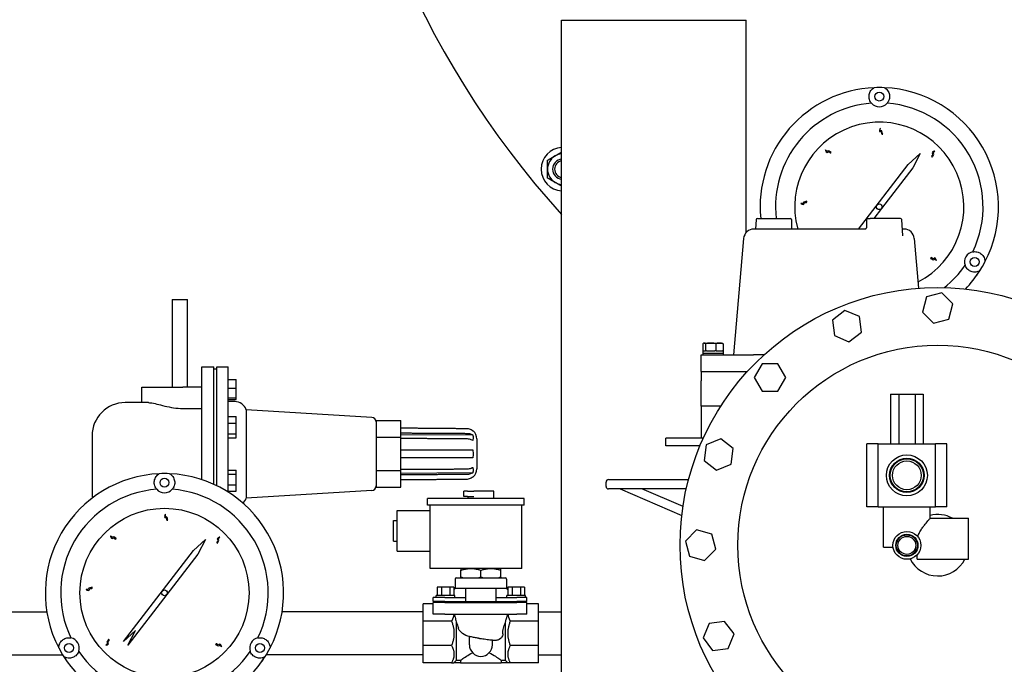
# Model space of a CAD drawing. Header units: inches. Extents: x 24 to 1128, y -69 to 748.
# Tile 85 of 256: x 152 to 176, y 210 to 225. Entities that reach past the tile are written whole.
import ezdxf

# ---------------------------------------------------------------- set-up
doc = ezdxf.new("R2010")
doc.units = ezdxf.units.IN
doc.header["$LTSCALE"] = 32
doc.header["$MEASUREMENT"] = 0
doc.layers.add('Dimension (ANSI)', color=7, linetype='Continuous', lineweight=25)
doc.layers.add('Visible (ANSI)', color=7, linetype='Continuous', lineweight=30)
doc.styles.add('Note Text (ANSI)', font='tahoma.ttf')
doc.dimstyles.new('SB Fraction-16 (ANSI)', dxfattribs={"dimscale": 32, "dimtxt": 0.125, "dimasz": 0.098425, "dimexe": 0.125, "dimexo": 0.0625, "dimgap": 0.031496, "dimtad": 0, "dimtih": 1, "dimtoh": 1, "dimdec": 4, "dimrnd": 1e-08, "dimzin": 0, "dimdsep": 46, "dimlunit": 5, "dimtxsty": 'Note Text (ANSI)', "dimcen": 0.09, "dimdle": 0.393701, "dimclrd": 256, "dimclre": 256, "dimclrt": 256, "dimadec": 0, "dimazin": 3, "dimtfac": 0.96, "dimtofl": 0, "dimtmove": 0, "dimatfit": 3, "dimfxl": 1, "dimfrac": 2, "dimtolj": 1, "dimtzin": 12, "dimlwd": -1, "dimlwe": -1, "dimarcsym": 0})

# ---------------------------------------------------------------- blocks, each defined once
blk = doc.blocks.new('*D15')
at = {"layer": 'Defpoints', "color": 0, "transparency": 16777216}
for p in [(159.29, 460.484), (67.957, 170.772), (125.165, 170.772)]:
    blk.add_point(p, dxfattribs=at)
at = {"layer": 'Dimension (ANSI)', "transparency": 16777216}
for p, q in [((157.29, 460.484), (63.957, 460.484)), ((67.957, 457.334), (67.957, 323.161)), ((67.957, 173.922), (67.957, 316.095)), ((123.165, 170.772), (63.957, 170.772))]:
    blk.add_line(p, q, dxfattribs=at)
for points in [[(67.432, 457.334), (68.482, 457.334), (67.957, 460.484)], [(67.432, 173.922), (68.482, 173.922), (67.957, 170.772)]]:
    blk.add_solid(points, dxfattribs=at)
at = {"layer": 'Dimension (ANSI)', "transparency": 16777216, "insert": (55.77, 322.153), "char_height": 4, "attachment_point": 1, "style": 'Note Text (ANSI)'}
blk.add_mtext('\\A1;289 11/16', dxfattribs=at)

msp = doc.modelspace()

# ---------------------------------------------------------------- linework, layer by layer
at = {"layer": 'Visible (ANSI)'}
for p, q in [((165.16507, 225.35817), (169.66507, 225.35817)), ((165.16507, 203.42117), (165.16507, 225.35817)), ((169.66507, 220.181), (169.66507, 225.35817)), ((173.61763, 221.83879), (173.91287, 222.10867)), ((173.91287, 222.10867), (173.72774, 221.75409)), ((172.40786, 220.26617), (173.61763, 221.83879)), ((173.72774, 221.75409), (172.96789, 220.76634)), ((172.96789, 220.76634), (172.78205, 220.52477)), ((169.91108, 220.49705), (169.89341, 220.26617)), ((169.94099, 220.52477), (170.04815, 220.52477)), ((170.04815, 220.52477), (170.74354, 220.52477)), ((170.77354, 220.49477), (170.77354, 220.29483)), ((172.59719, 220.49477), (172.59719, 220.29483)), ((172.62719, 220.52477), (172.6866, 220.52477)), ((173.42975, 220.52477), (172.6866, 220.52477)), ((173.48985, 220.10254), (173.45966, 220.49705)), ((172.57399, 220.26617), (169.85304, 220.26617)), ((173.5177, 220.26617), (173.47733, 220.26617)), ((169.60399, 220.03796), (169.35537, 217.19617)), ((173.48986, 220.10248), (173.48985, 220.10254)), ((173.76675, 220.03796), (173.87307, 218.82263)), ((175.28925, 219.13562), (175.28975, 219.13627)), ((155.66537, 218.54617), (155.66537, 216.40867)), ((155.66537, 218.54617), (156.04037, 218.54617)), ((156.04037, 216.40867), (156.04037, 218.54617)), ((174.06429, 218.61105), (173.96507, 218.24075)), ((174.43459, 218.71027), (174.06429, 218.61105)), ((174.70567, 218.4392), (174.43459, 218.71027)), ((174.60645, 218.0689), (174.70567, 218.4392)), ((172.07292, 218.27998), (171.76878, 218.0466)), ((172.4271, 218.13327), (172.07292, 218.27998)), ((172.47714, 217.75319), (172.4271, 218.13327)), ((173.96507, 218.24075), (174.23615, 217.96968)), ((174.23615, 217.96968), (174.60645, 218.0689)), ((171.76878, 218.0466), (171.81882, 217.66652)), ((171.81882, 217.66652), (172.173, 217.51982)), ((172.173, 217.51982), (172.47714, 217.75319)), ((168.61268, 217.47117), (168.61268, 217.29817)), ((168.63794, 217.48617), (168.63022, 217.48275)), ((168.63794, 217.48617), (168.6454, 217.48617)), ((168.6454, 217.48617), (168.80026, 217.48617)), ((168.67813, 217.47117), (168.67813, 217.29817)), ((168.80026, 217.48617), (169.0118, 217.48617)), ((168.92239, 217.47117), (168.92239, 217.29817)), ((169.0118, 217.48617), (169.07594, 217.48617)), ((169.07594, 217.48617), (169.08367, 217.48275)), ((169.10121, 217.47117), (169.10121, 217.29817)), ((168.56526, 217.19617), (169.84426, 217.19617)), ((168.56526, 216.79617), (168.56526, 217.19617)), ((168.60694, 217.23617), (169.10694, 217.23617)), ((168.60694, 217.23617), (168.60694, 217.19617)), ((168.61244, 217.29817), (168.67354, 217.29817)), ((168.61244, 217.29817), (168.61244, 217.23617)), ((168.67813, 217.29817), (168.67354, 217.29817)), ((168.69525, 217.29817), (168.67813, 217.29817)), ((168.69525, 217.29817), (168.90527, 217.29817)), ((168.92239, 217.29817), (168.90527, 217.29817)), ((168.93492, 217.29817), (168.92239, 217.29817)), ((168.93492, 217.29817), (169.08867, 217.29817)), ((169.10121, 217.29817), (169.08867, 217.29817)), ((169.10121, 217.29817), (169.10144, 217.29817)), ((169.10144, 217.29817), (169.10144, 217.23617)), ((169.10694, 217.23617), (169.10694, 217.19617)), ((170.09927, 217.19617), (169.84426, 217.19617)), ((156.39199, 214.15541), (156.39199, 216.90867)), ((156.39199, 216.90867), (156.67949, 216.90867)), ((156.67949, 214.04287), (156.67949, 216.90867)), ((156.75137, 214.00904), (156.75137, 216.90667)), ((156.75337, 216.90867), (157.02987, 216.90867)), ((157.02987, 213.85382), (157.02987, 216.90867)), ((170.05569, 216.97867), (169.86401, 216.64667)), ((170.43905, 216.97867), (170.05569, 216.97867)), ((170.63073, 216.64667), (170.43905, 216.97867)), ((156.67949, 216.85554), (156.75137, 216.85554)), ((168.56526, 216.79617), (169.69915, 216.79617)), ((168.56526, 216.79617), (168.56526, 216.56593)), ((169.86401, 216.64667), (170.05569, 216.31467)), ((170.43905, 216.31467), (170.63073, 216.64667)), ((154.92949, 216.40867), (155.92949, 216.40867)), ((154.92949, 216.03367), (154.92949, 216.40867)), ((156.39199, 216.40867), (155.92949, 216.40867)), ((157.02987, 216.5943), (157.22987, 216.5943)), ((157.02987, 216.38818), (157.22987, 216.38818)), ((157.22987, 216.38818), (157.22987, 216.5943)), ((157.22987, 216.14815), (157.22987, 216.38818)), ((168.56526, 215.94617), (168.56526, 216.56593)), ((157.02987, 216.14815), (157.22987, 216.14815)), ((157.22987, 216.11423), (157.22987, 216.14815)), ((170.05569, 216.31467), (170.43905, 216.31467)), ((173.18815, 216.23867), (173.38676, 216.23867)), ((173.18815, 216.23867), (173.18815, 215.02867)), ((173.38676, 216.23867), (173.38676, 215.02867)), ((173.38676, 216.23867), (173.78398, 216.23867)), ((173.78398, 216.23867), (173.78398, 215.02867)), ((173.78398, 216.23867), (173.98259, 216.23867)), ((173.98259, 216.23867), (173.98259, 215.02867)), ((155.08783, 216.03367), (154.52137, 216.03367)), ((157.02987, 216.11423), (157.22987, 216.11423)), ((157.19163, 216.05867), (157.02987, 216.05867)), ((168.56526, 215.94617), (168.56526, 215.16617)), ((169.04615, 215.94617), (168.56526, 215.94617)), ((155.92949, 215.89038), (156.39199, 215.89038)), ((157.02987, 215.69182), (157.22987, 215.69182)), ((157.22987, 215.53366), (157.22987, 215.69182)), ((157.47345, 215.86151), (157.47345, 213.70583)), ((160.53612, 215.67402), (157.47345, 215.86151)), ((157.02987, 215.53366), (157.22987, 215.53366)), ((157.22987, 215.27607), (157.22987, 215.53366)), ((160.63987, 215.59658), (161.23987, 215.59658)), ((160.63987, 215.59658), (160.63987, 215.56134)), ((160.63987, 215.56134), (160.63987, 215.22537)), ((161.23987, 215.19012), (161.23987, 215.59658)), ((153.71137, 215.22367), (153.71137, 213.84367)), ((157.02987, 215.27607), (157.22987, 215.27607)), ((157.22987, 215.17665), (157.22987, 215.27607)), ((160.63987, 215.22537), (160.63987, 215.19012)), ((160.63987, 215.19012), (161.23987, 215.19012)), ((160.63987, 215.19012), (160.63987, 215.11964)), ((161.23987, 215.25885), (162.99646, 215.24801)), ((161.23987, 214.37721), (161.23987, 215.19012)), ((162.99646, 215.34434), (163.00678, 215.34425)), ((157.02987, 215.17665), (157.22987, 215.17665)), ((160.63987, 215.11964), (160.63987, 214.4477)), ((163.09787, 215.14844), (163.09787, 214.4189)), ((167.70789, 214.97867), (167.70789, 215.16617)), ((168.62118, 215.16617), (167.70789, 215.16617)), ((168.53929, 214.97867), (167.70789, 214.97867)), ((168.69, 215.00445), (168.63996, 214.62437)), ((169.04418, 215.15116), (168.69, 215.00445)), ((169.34832, 214.91778), (169.04418, 215.15116)), ((172.88537, 215.02867), (172.61037, 215.02867)), ((172.61037, 213.49367), (172.61037, 215.02867)), ((172.88537, 215.02867), (174.28537, 215.02867)), ((172.88537, 213.49367), (172.88537, 215.02867)), ((174.56037, 215.02867), (174.28537, 215.02867)), ((174.28537, 213.49367), (174.28537, 215.02867)), ((174.56037, 213.49367), (174.56037, 215.02867)), ((162.8441, 214.87967), (162.99646, 214.87967)), ((169.29828, 214.5377), (169.34832, 214.91778)), ((162.99646, 214.68767), (162.8441, 214.68767)), ((168.63996, 214.62437), (168.9441, 214.391)), ((168.9441, 214.391), (169.29828, 214.5377)), ((157.02987, 214.39069), (157.22987, 214.39069)), ((157.02987, 214.29127), (157.22987, 214.29127)), ((157.22987, 214.29127), (157.22987, 214.39069)), ((157.22987, 214.03368), (157.22987, 214.29127)), ((160.63987, 214.4477), (160.63987, 214.37721)), ((160.63987, 214.37721), (161.23987, 214.37721)), ((160.63987, 214.37721), (160.63987, 214.34197)), ((160.63987, 214.34197), (160.63987, 214.006)), ((161.23987, 213.97076), (161.23987, 214.37721)), ((162.99646, 214.31933), (161.23987, 214.30849)), ((162.99646, 214.223), (163.00678, 214.22309)), ((157.02987, 214.03368), (157.22987, 214.03368)), ((157.22987, 213.87552), (157.22987, 214.03368)), ((160.63987, 214.006), (160.63987, 213.97076)), ((166.24787, 213.9895), (166.24787, 214.09867)), ((166.30787, 214.15867), (168.26158, 214.15867)), ((157.02987, 213.87552), (157.22987, 213.87552)), ((160.53612, 213.89332), (157.47345, 213.70583)), ((160.63987, 213.97076), (161.23987, 213.97076)), ((162.86896, 213.87867), (162.78337, 213.87867)), ((162.78337, 213.74267), (162.78337, 213.87867)), ((162.86896, 213.74267), (162.78337, 213.74267)), ((162.86896, 213.87867), (163.02391, 213.87867)), ((162.86896, 213.74267), (163.02391, 213.74267)), ((162.88337, 213.69767), (162.88337, 213.74267)), ((163.50737, 213.87867), (163.02391, 213.87867)), ((163.50737, 213.69767), (163.50737, 213.87867)), ((168.20579, 213.9295), (166.30787, 213.9295)), ((166.59162, 213.9295), (168.0963, 213.28321)), ((168.1253, 213.49992), (167.12516, 213.9295)), ((161.89303, 213.53067), (161.89303, 213.69767)), ((164.24803, 213.69767), (161.89303, 213.69767)), ((164.24803, 213.53067), (161.89303, 213.53067)), ((161.96037, 211.99167), (161.96037, 213.53067)), ((164.19037, 211.99167), (164.19037, 213.53067)), ((164.24803, 213.53067), (164.24803, 213.69767)), ((161.15537, 212.41367), (161.15537, 213.40367)), ((161.15537, 213.40367), (161.96037, 213.40367)), ((172.88537, 213.49367), (172.61037, 213.49367)), ((172.88537, 213.49367), (174.28537, 213.49367)), ((173.01787, 212.51367), (173.01787, 213.49367)), ((174.15287, 213.21367), (174.15287, 213.49367)), ((174.56037, 213.49367), (174.28537, 213.49367)), ((155.559, 213.17696), (155.53055, 213.17696)), ((161.06037, 212.65867), (161.06037, 213.15867)), ((161.06037, 213.15867), (161.15537, 213.15867)), ((174.15287, 213.21367), (175.08537, 213.21367)), ((175.08537, 212.21367), (175.08537, 213.21367)), ((168.45484, 212.92897), (168.18377, 212.65789)), ((168.82514, 212.82975), (168.45484, 212.92897)), ((168.92436, 212.45945), (168.82514, 212.82975)), ((156.18263, 212.42679), (156.47787, 212.69667)), ((156.47787, 212.69667), (156.29274, 212.34209)), ((161.06037, 212.65867), (161.15537, 212.65867)), ((168.18377, 212.65789), (168.28299, 212.28759)), ((154.47538, 210.20749), (156.18263, 212.42679)), ((156.29274, 212.34209), (155.53289, 211.35434)), ((161.15537, 212.41367), (161.96037, 212.41367)), ((168.65329, 212.18837), (168.92436, 212.45945)), ((173.01787, 212.51367), (173.24773, 212.51367)), ((173.83537, 212.21367), (173.83537, 212.32324)), ((168.28299, 212.28759), (168.65329, 212.18837)), ((173.83537, 212.21367), (175.08537, 212.21367)), ((164.19037, 211.99167), (161.96037, 211.99167)), ((162.71037, 211.99167), (162.70823, 211.99043)), ((162.70823, 211.99043), (162.70823, 211.94692)), ((162.70823, 211.78243), (162.70823, 211.94692)), ((163.19537, 211.78243), (163.19537, 211.94692)), ((163.68037, 211.99167), (163.68251, 211.99043)), ((163.68251, 211.94692), (163.68251, 211.99043)), ((163.68251, 211.78243), (163.68251, 211.94692)), ((162.57037, 211.73367), (162.57037, 211.50367)), ((162.60037, 211.76367), (163.79037, 211.76367)), ((162.70823, 211.76367), (162.70823, 211.78243)), ((163.68251, 211.78243), (163.68251, 211.76367)), ((163.82037, 211.73367), (163.82037, 211.50367)), ((155.53289, 211.35434), (154.58549, 210.12279)), ((162.23272, 211.53367), (162.13169, 211.53367)), ((162.13169, 211.53367), (162.13169, 211.33367)), ((162.4348, 211.53367), (162.23272, 211.53367)), ((162.23272, 211.53367), (162.23272, 211.33367)), ((162.53583, 211.53367), (162.4348, 211.53367)), ((162.4348, 211.53367), (162.4348, 211.33367)), ((162.53583, 211.53367), (162.53583, 211.33367)), ((162.57037, 211.50367), (162.53583, 211.46913)), ((162.82037, 211.50367), (162.57037, 211.50367)), ((162.82037, 211.50367), (162.82037, 211.18367)), ((163.57037, 211.50367), (162.82037, 211.50367)), ((163.82037, 211.50367), (163.57037, 211.50367)), ((163.57037, 211.18367), (163.57037, 211.50367)), ((163.82037, 211.50367), (163.85491, 211.46913)), ((163.95594, 211.53367), (163.85491, 211.53367)), ((163.85491, 211.53367), (163.85491, 211.33367)), ((164.15802, 211.53367), (163.95594, 211.53367)), ((163.95594, 211.53367), (163.95594, 211.33367)), ((164.25905, 211.53367), (164.15802, 211.53367)), ((164.15802, 211.53367), (164.15802, 211.33367)), ((164.25905, 211.53367), (164.25905, 211.33367)), ((161.79037, 210.7069), (161.79037, 211.12867)), ((162.03537, 211.12867), (161.79037, 211.12867)), ((162.31537, 211.28367), (162.03537, 211.28367)), ((162.03537, 211.18367), (162.03537, 211.28367)), ((162.31537, 211.18367), (162.03537, 211.18367)), ((162.31537, 211.15867), (162.03537, 211.15867)), ((162.03537, 210.87867), (162.03537, 211.15867)), ((162.06037, 211.15867), (162.06037, 211.18367)), ((162.55876, 211.33367), (162.10876, 211.33367)), ((162.10876, 211.28367), (162.10876, 211.33367)), ((162.31537, 211.28367), (162.82037, 211.28367)), ((162.31537, 211.18367), (162.82037, 211.18367)), ((162.31537, 211.15867), (164.07537, 211.15867)), ((162.55876, 211.28367), (162.55876, 211.33367)), ((162.82037, 211.18367), (163.57037, 211.18367)), ((163.57037, 211.28367), (164.07537, 211.28367)), ((163.57037, 211.18367), (164.07537, 211.18367)), ((164.28198, 211.33367), (163.83198, 211.33367)), ((163.83198, 211.28367), (163.83198, 211.33367)), ((164.31537, 211.28367), (164.07537, 211.28367)), ((164.31537, 211.18367), (164.07537, 211.18367)), ((164.31537, 211.15867), (164.07537, 211.15867)), ((164.28198, 211.28367), (164.28198, 211.33367)), ((164.29037, 211.15867), (164.29037, 211.18367)), ((164.31537, 211.18367), (164.31537, 211.28367)), ((164.31537, 210.87867), (164.31537, 211.15867)), ((164.60037, 211.12867), (164.31537, 211.12867)), ((164.60037, 210.7069), (164.60037, 211.12867)), ((149.71033, 210.93367), (152.60874, 210.93367)), ((161.79037, 210.93367), (158.347, 210.93367)), ((162.31537, 210.87867), (162.03537, 210.87867)), ((162.31537, 210.87867), (164.07537, 210.87867)), ((164.31537, 210.87867), (164.07537, 210.87867)), ((164.60037, 210.93367), (165.16507, 210.93367)), ((161.79037, 210.11044), (161.79037, 210.7069)), ((162.48037, 210.7069), (161.79037, 210.7069)), ((162.60037, 209.75208), (162.60037, 210.66561)), ((163.79037, 210.66103), (163.79037, 209.75208)), ((164.60037, 210.7069), (163.91037, 210.7069)), ((164.60037, 210.11044), (164.60037, 210.7069)), ((168.76076, 210.6504), (168.61406, 210.29622)), ((169.14085, 210.70044), (168.76076, 210.6504)), ((169.37422, 210.3963), (169.14085, 210.70044)), ((154.77062, 210.47736), (154.47538, 210.20749)), ((154.58549, 210.12279), (154.77062, 210.47736)), ((169.22752, 210.04212), (169.37422, 210.3963)), ((162.91537, 210.12867), (162.91537, 210.33342)), ((163.16257, 210.28445), (163.18237, 210.28096)), ((163.47537, 210.12867), (163.47537, 210.24277)), ((168.61406, 210.29622), (168.84743, 209.99208)), ((162.48037, 210.11044), (161.79037, 210.11044)), ((161.79037, 209.68867), (161.79037, 210.11044)), ((164.60037, 210.11044), (163.91037, 210.11044)), ((164.60037, 209.68867), (164.60037, 210.11044)), ((168.84743, 209.99208), (169.22752, 210.04212)), ((150.91137, 209.88367), (152.99651, 209.88367)), ((157.85425, 209.72362), (157.85475, 209.72427)), ((161.79037, 209.88367), (157.95923, 209.88367)), ((162.48037, 209.68867), (161.79037, 209.68867)), ((162.48037, 209.68867), (162.5372, 209.68867)), ((162.69898, 209.68867), (162.5372, 209.68867)), ((162.60037, 209.75208), (162.69898, 209.75208)), ((162.69898, 209.75208), (162.69898, 209.68867)), ((162.69898, 209.68867), (163.69176, 209.68867)), ((163.69176, 209.75208), (163.79037, 209.75208)), ((163.69176, 209.75208), (163.69176, 209.68867)), ((163.85354, 209.68867), (163.69176, 209.68867)), ((163.91037, 209.68867), (163.85354, 209.68867)), ((164.60037, 209.68867), (163.91037, 209.68867)), ((164.60037, 209.88367), (165.16507, 209.88367))]:
    msp.add_line(p, q, dxfattribs=at)
for centre, radius in [((172.91287, 223.49617), 0.109), ((172.91287, 220.80867), 0.06942), ((175.24031, 219.46492), 0.109), ((174.33537, 212.55867), 6.281), ((174.33537, 212.55867), 4.874), ((173.58537, 214.26117), 0.5), ((173.58537, 214.26117), 0.41999), ((173.58537, 214.26117), 0.404), ((173.58537, 214.26117), 0.3515), ((155.47787, 214.08417), 0.109), ((155.47787, 211.39667), 2.0625), ((173.58537, 212.55367), 0.34), ((173.58537, 212.55367), 0.27001), ((173.58537, 212.55367), 0.25819), ((173.58537, 212.55367), 0.219), ((155.47787, 211.39667), 0.06942), ((153.15043, 210.05292), 0.109), ((157.80531, 210.05292), 0.109)]:
    msp.add_circle(centre, radius, dxfattribs=at)
for centre, radius, start, end in [((181.66537, 235.54617), 22.25, 64.010766, 222.13328), ((172.91287, 220.80867), 2.90625, 92.481484, 185.606017), ((172.91287, 220.80867), 2.90625, 87.518516, 92.481484), ((172.91287, 220.80867), 2.90625, 332.481484, 87.518516), ((172.91287, 220.80867), 2.53125, 94.288097, 186.439824), ((172.91287, 223.49617), 0.25, 220.794128, 319.205872), ((172.91287, 220.80867), 2.53125, 334.288097, 85.711903), ((172.91287, 220.80867), 2.0625, 297.324809, 195.249946), ((165.19541, 221.72624), 0.53125, 93.27395, 266.72605), ((165.19541, 221.72624), 0.375, 120, 180), ((165.19541, 221.72624), 0.25014, 96.966736, 263.033264), ((165.19541, 221.72624), 0.25, 96.97054, 263.02946), ((165.19541, 221.72624), 0.20281, 98.603502, 261.396498), ((165.19541, 221.72624), 0.375, 94.640644, 120), ((165.19541, 221.72624), 0.375, 180, 240), ((165.19541, 221.72624), 0.375, 240, 265.359356), ((169.94099, 220.49477), 0.03, 90, 175.623809), ((170.74354, 220.49477), 0.03, 0, 90), ((172.62719, 220.49477), 0.03, 90, 180), ((173.42975, 220.49477), 0.03, 4.376191, 90), ((169.85304, 220.01617), 0.25, 90, 175), ((173.5177, 220.01617), 0.25, 5, 90), ((175.24031, 219.46492), 0.25, 100.794128, 199.205872), ((172.91287, 220.80867), 2.53125, 308.85484, 325.711903), ((172.91287, 220.80867), 2.90625, 327.518516, 332.481484), ((172.91287, 220.80867), 2.90625, 316.352071, 327.518516), ((156.75337, 216.90667), 0.002, 90, 180), ((154.52137, 215.22367), 0.81, 90, 180), ((157.19163, 215.75867), 0.3, 20.048426, 90), ((160.52937, 215.56373), 0.1105, 0, 86.496791), ((162.84187, 215.14844), 0.256, 0, 49.895424), ((155.47787, 211.39667), 2.90625, 92.481484, 207.518516), ((155.47787, 211.39667), 2.90625, 87.518516, 92.481484), ((155.47787, 211.39667), 2.90625, 332.481484, 87.518516), ((162.84187, 214.4189), 0.256, 310.104576, 0), ((160.52937, 214.00361), 0.1105, 273.503209, 0), ((166.30787, 214.09867), 0.06, 90, 180), ((166.30787, 213.9895), 0.06, 180, 270), ((155.47787, 211.39667), 2.53125, 94.288097, 205.711903), ((154.52137, 213.84367), 0.81, 180, 189.314515), ((155.47787, 214.08417), 0.25, 220.794128, 319.205872), ((155.47787, 211.39667), 2.53125, 334.288097, 85.711903), ((157.19163, 213.80867), 0.3, 311.635948, 339.951574), ((174.33537, 212.55867), 0.75, 60.848336, 104.08336), ((174.33537, 212.55867), 0.75, 206.583477, 332.612892), ((162.60037, 211.73367), 0.03, 90, 180), ((163.79037, 211.73367), 0.03, 0, 90), ((153.15043, 210.05292), 0.25, 340.794128, 79.205872), ((157.80531, 210.05292), 0.25, 100.794128, 199.205872), ((155.47787, 211.39667), 2.90625, 207.518516, 212.481484), ((155.47787, 211.39667), 2.53125, 214.288097, 325.711903), ((155.47787, 211.39667), 2.90625, 327.518516, 332.481484), ((163.19537, 210.12867), 0.28, 180, 0), ((155.47787, 211.39667), 2.90625, 212.481484, 258.093583), ((155.47787, 211.39667), 2.90625, 281.906417, 327.518516)]:
    msp.add_arc(centre, radius, start, end, dxfattribs=at)
for centre, major_axis, ratio, start_param, end_param in [((173.54137, 220.44546), (1.25914, 2.18166), 0.8655768, 4.60901454, 4.69224749), ((163.14196, 210.28808), (0.14455, -0.02549), 0.00002178, 1.58404346, 1.74542466), ((163.14196, 210.28808), (0.14455, -0.02549), 0.00002178, 1.42777964, 1.48269435), ((156.10637, 211.03346), (1.25914, 2.18166), 0.8655768, 4.60901454, 4.69224749), ((-19.54343, 391.14313), (-181.3913, -182.14406), 0.99999859, 1.57044812, 1.57079633), ((345.93417, 391.14313), (181.3913, -182.14406), 0.99999859, 4.71238898, 4.71273719)]:
    msp.add_ellipse(centre, major_axis=major_axis, ratio=ratio, start_param=start_param, end_param=end_param, dxfattribs=at)
for points, knots in [([(172.7236, 223.33283), (172.71361, 223.34437), (172.7053, 223.35615), (172.67724, 223.40316), (172.66709, 223.43934), (172.66124, 223.50198), (172.66343, 223.53443), (172.68303, 223.60036), (172.7001, 223.63384), (172.73853, 223.67602), (172.75189, 223.68866), (172.77501, 223.70483), (172.78075, 223.70854), (172.78704, 223.71219)], [1.08845993, 1.08845993, 1.08845993, 1.08845993, 1.64749949, 1.64749949, 3.29499898, 3.29499898, 4.72115011, 4.72115011, 6.14730124, 6.14730124, 6.68180599, 6.68180599, 6.84263001, 6.84263001, 6.84263001, 6.84263001]), ([(173.0387, 223.71219), (173.04499, 223.70854), (173.05073, 223.70483), (173.07385, 223.68866), (173.08721, 223.67602), (173.12564, 223.63384), (173.14271, 223.60036), (173.16231, 223.53443), (173.1645, 223.50198), (173.15865, 223.43934), (173.14849, 223.40316), (173.12044, 223.35615), (173.11212, 223.34437), (173.10213, 223.33283)], [8.07902497, 8.07902497, 8.07902497, 8.07902497, 8.23984899, 8.23984899, 8.77435374, 8.77435374, 10.20050487, 10.20050487, 11.626656, 11.626656, 13.27415549, 13.27415549, 13.83319505, 13.83319505, 13.83319505, 13.83319505]), ([(172.99713, 222.57781), (172.98475, 222.57762), (172.95183, 222.57713), (172.98502, 222.6494), (172.88632, 222.62726), (172.95887, 222.7735), (172.9209, 222.65808), (172.98935, 222.66681), (172.98235, 222.60148), (172.98893, 222.59933), (172.99713, 222.57781)], [0, 0, 0, 0, 0.076424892, 0.203274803, 0.317820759, 0.516929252, 0.653159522, 0.744058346, 0.88598076, 0.925268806, 0.925268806, 0.925268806, 0.925268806]), ([(171.74067, 222.13641), (171.73192, 222.12765), (171.70865, 222.10436), (171.6821, 222.17932), (171.62673, 222.09468), (171.57687, 222.25012), (171.63006, 222.14088), (171.67307, 222.19483), (171.71357, 222.1431), (171.71979, 222.14613), (171.74067, 222.13641)], [0, 0, 0, 0, 0.076424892, 0.203274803, 0.317820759, 0.516929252, 0.653159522, 0.744058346, 0.88598076, 0.925268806, 0.925268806, 0.925268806, 0.925268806]), ([(174.20595, 222.01899), (174.19695, 222.02748), (174.17299, 222.05006), (174.24715, 222.07878), (174.16093, 222.13167), (174.31486, 222.18603), (174.20721, 222.12968), (174.26239, 222.08826), (174.21185, 222.04627), (174.21506, 222.04014), (174.20595, 222.01899)], [0, 0, 0, 0, 0.076424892, 0.203274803, 0.317820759, 0.516929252, 0.653159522, 0.744058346, 0.88598076, 0.925268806, 0.925268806, 0.925268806, 0.925268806]), ([(171.14693, 220.94435), (171.14676, 220.93197), (171.1463, 220.89905), (171.07502, 220.93433), (171.09428, 220.83503), (170.95021, 220.9118), (171.06447, 220.87049), (171.05774, 220.93916), (171.12283, 220.93027), (171.12518, 220.93678), (171.14693, 220.94435)], [0, 0, 0, 0, 0.076424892, 0.203274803, 0.317820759, 0.516929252, 0.653159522, 0.744058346, 0.88598076, 0.925268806, 0.925268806, 0.925268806, 0.925268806]), ([(170.77354, 220.29484), (170.77354, 220.29161), (170.77409, 220.28834), (170.77618, 220.28222), (170.77775, 220.27929), (170.78169, 220.27422), (170.7841, 220.27199), (170.78787, 220.26949), (170.78912, 220.2688), (170.79135, 220.26775), (170.79235, 220.26736), (170.79394, 220.26683), (170.79457, 220.26665), (170.79578, 220.26635), (170.79634, 220.26624), (170.79675, 220.26617)], [0, 0, 0, 0, 0.024930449, 0.024930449, 0.049981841, 0.049981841, 0.074915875, 0.074915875, 0.086492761, 0.086492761, 0.095982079, 0.095982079, 0.10281225, 0.10281225, 0.11091607, 0.11091607, 0.11091607, 0.11091607]), ([(172.57306, 220.26604), (172.57306, 220.26604), (172.57306, 220.26604), (172.57306, 220.26604), (172.57319, 220.26605), (172.57367, 220.26612), (172.57392, 220.26615), (172.57478, 220.26631), (172.57551, 220.26647), (172.57717, 220.26694), (172.57809, 220.26725), (172.58025, 220.26812), (172.58152, 220.26874), (172.58453, 220.27051), (172.58625, 220.27179), (172.58992, 220.2752), (172.59177, 220.27752), (172.59481, 220.28278), (172.59597, 220.28584), (172.59699, 220.29088), (172.59719, 220.29284), (172.59719, 220.2948)], [0.055274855, 0.055274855, 0.055274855, 0.055274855, 0.055483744, 0.055483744, 0.064261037, 0.064261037, 0.069977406, 0.069977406, 0.07941509, 0.07941509, 0.088516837, 0.088516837, 0.100218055, 0.100218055, 0.117058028, 0.117058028, 0.139593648, 0.139593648, 0.164197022, 0.164197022, 0.179313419, 0.179313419, 0.179313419, 0.179313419]), ([(174.16029, 219.55134), (174.16851, 219.56059), (174.19039, 219.58519), (174.22125, 219.5119), (174.27161, 219.59962), (174.33042, 219.44733), (174.27097, 219.5533), (174.23116, 219.49694), (174.18773, 219.54623), (174.1817, 219.54284), (174.16029, 219.55134)], [0, 0, 0, 0, 0.076424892, 0.203274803, 0.317820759, 0.516929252, 0.653159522, 0.744058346, 0.88598076, 0.925268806, 0.925268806, 0.925268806, 0.925268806]), ([(175.19349, 219.7105), (175.20847, 219.71338), (175.22284, 219.71469), (175.27757, 219.71548), (175.31399, 219.70619), (175.37116, 219.67993), (175.39817, 219.6618), (175.44547, 219.61187), (175.46592, 219.58035), (175.48324, 219.52598), (175.48751, 219.50809), (175.48994, 219.47998), (175.49029, 219.47315), (175.49031, 219.46588)], [1.08845993, 1.08845993, 1.08845993, 1.08845993, 1.64749949, 1.64749949, 3.29499898, 3.29499898, 4.72115011, 4.72115011, 6.14730124, 6.14730124, 6.68180599, 6.68180599, 6.84263001, 6.84263001, 6.84263001, 6.84263001]), ([(175.36448, 219.24793), (175.35817, 219.24432), (175.35208, 219.2412), (175.32653, 219.22926), (175.3089, 219.22401), (175.25315, 219.21182), (175.21563, 219.21378), (175.14873, 219.22977), (175.11953, 219.2441), (175.09571, 219.26098), (175.06874, 219.28011), (175.04292, 219.30639), (175.01591, 219.35375), (175.00949, 219.3675), (175.00423, 219.38268)], [-3.54763103, -3.54763103, -3.54763103, -3.54763103, -3.38680701, -3.38680701, -2.85230226, -2.85230226, -1.42615113, -1.42615113, 0, 0, 0, 1.61556717, 1.61556717, 2.20429815, 2.20429815, 2.20429815, 2.20429815]), ([(155.08783, 216.03367), (155.10227, 216.03362), (155.11726, 216.03273), (155.17854, 216.02631), (155.23179, 216.01496), (155.35005, 215.98596), (155.41504, 215.96834), (155.55306, 215.93482), (155.62622, 215.91899), (155.77635, 215.89668), (155.85335, 215.89038), (155.92949, 215.89038)], [-9.28885475, -9.28885475, -9.28885475, -9.28885475, -9.0947194, -9.0947194, -8.51446192, -8.51446192, -7.93420443, -7.93420443, -7.35394695, -7.35394695, -6.77368946, -6.77368946, -6.77368946, -6.77368946]), ([(162.99646, 215.34434), (162.99224, 215.34757), (162.9879, 215.35071), (162.96916, 215.36332), (162.95383, 215.37141), (162.92475, 215.38353), (162.90831, 215.38869), (162.87552, 215.39526), (162.8592, 215.39682), (162.8441, 215.39697)], [-0.397229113, -0.397229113, -0.397229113, -0.397229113, -0.359809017, -0.359809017, -0.239380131, -0.239380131, -0.119690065, -0.119690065, -0.005650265, -0.005650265, -0.005650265, -0.005650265]), ([(162.8441, 215.28522), (162.8592, 215.28512), (162.87552, 215.28401), (162.90831, 215.27937), (162.92475, 215.27572), (162.95383, 215.26715), (162.96916, 215.26143), (162.9879, 215.25251), (162.99224, 215.25029), (162.99646, 215.24801)], [0.005650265, 0.005650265, 0.005650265, 0.005650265, 0.119690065, 0.119690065, 0.239380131, 0.239380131, 0.359809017, 0.359809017, 0.397229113, 0.397229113, 0.397229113, 0.397229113]), ([(162.99646, 215.24801), (162.99832, 215.24211), (162.99995, 215.23612), (163.00512, 215.21307), (163.00678, 215.19581), (163.00678, 215.18006), (163.00678, 215.16431), (163.00512, 215.14707), (162.99995, 215.12409), (162.99832, 215.11811), (162.99646, 215.11224)], [-0.229875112, -0.229875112, -0.229875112, -0.229875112, -0.169719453, -0.169719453, 0, 0, 0, 0.169719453, 0.169719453, 0.229875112, 0.229875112, 0.229875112, 0.229875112]), ([(162.99646, 215.11224), (162.99224, 215.11453), (162.9879, 215.11674), (162.96916, 215.12566), (162.95383, 215.13138), (162.92475, 215.13995), (162.90831, 215.1436), (162.87552, 215.14824), (162.8592, 215.14935), (162.8441, 215.14945)], [-0.397229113, -0.397229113, -0.397229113, -0.397229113, -0.359809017, -0.359809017, -0.239380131, -0.239380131, -0.119690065, -0.119690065, -0.005650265, -0.005650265, -0.005650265, -0.005650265]), ([(162.99646, 214.87967), (162.99832, 214.87135), (162.99995, 214.86288), (163.00512, 214.83034), (163.00678, 214.80594), (163.00678, 214.78367), (163.00678, 214.7614), (163.00512, 214.73699), (162.99995, 214.70445), (162.99832, 214.69599), (162.99646, 214.68767)], [-0.229875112, -0.229875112, -0.229875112, -0.229875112, -0.169719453, -0.169719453, 0, 0, 0, 0.169719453, 0.169719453, 0.229875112, 0.229875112, 0.229875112, 0.229875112]), ([(155.2886, 213.92083), (155.27861, 213.93237), (155.2703, 213.94415), (155.24224, 213.99116), (155.23209, 214.02734), (155.22624, 214.08998), (155.22843, 214.12243), (155.24803, 214.18836), (155.2651, 214.22184), (155.30353, 214.26402), (155.31689, 214.27666), (155.34001, 214.29283), (155.34575, 214.29654), (155.35204, 214.30019)], [1.08845993, 1.08845993, 1.08845993, 1.08845993, 1.64749949, 1.64749949, 3.29499898, 3.29499898, 4.72115011, 4.72115011, 6.14730124, 6.14730124, 6.68180599, 6.68180599, 6.84263001, 6.84263001, 6.84263001, 6.84263001]), ([(155.6037, 214.30019), (155.60999, 214.29654), (155.61573, 214.29283), (155.63885, 214.27666), (155.65221, 214.26402), (155.69064, 214.22184), (155.70771, 214.18836), (155.72731, 214.12243), (155.7295, 214.08998), (155.72365, 214.02734), (155.71349, 213.99116), (155.68544, 213.94415), (155.67712, 213.93237), (155.66713, 213.92083)], [8.07902497, 8.07902497, 8.07902497, 8.07902497, 8.23984899, 8.23984899, 8.77435374, 8.77435374, 10.20050487, 10.20050487, 11.626656, 11.626656, 13.27415549, 13.27415549, 13.83319505, 13.83319505, 13.83319505, 13.83319505]), ([(162.8441, 214.41789), (162.8592, 214.41799), (162.87552, 214.41909), (162.90831, 214.42374), (162.92475, 214.42739), (162.95383, 214.43596), (162.96916, 214.44168), (162.9879, 214.45059), (162.99224, 214.45281), (162.99646, 214.4551)], [0.005650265, 0.005650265, 0.005650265, 0.005650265, 0.119690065, 0.119690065, 0.239380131, 0.239380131, 0.359809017, 0.359809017, 0.397229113, 0.397229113, 0.397229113, 0.397229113]), ([(162.99646, 214.31933), (162.99224, 214.31705), (162.9879, 214.31483), (162.96916, 214.30591), (162.95383, 214.30019), (162.92475, 214.29162), (162.90831, 214.28797), (162.87552, 214.28333), (162.8592, 214.28222), (162.8441, 214.28212)], [-0.397229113, -0.397229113, -0.397229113, -0.397229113, -0.359809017, -0.359809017, -0.239380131, -0.239380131, -0.119690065, -0.119690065, -0.005650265, -0.005650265, -0.005650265, -0.005650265]), ([(162.8441, 214.17037), (162.8592, 214.17051), (162.87552, 214.17208), (162.90831, 214.17865), (162.92475, 214.18381), (162.95383, 214.19593), (162.96916, 214.20402), (162.9879, 214.21663), (162.99224, 214.21977), (162.99646, 214.223)], [0.005650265, 0.005650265, 0.005650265, 0.005650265, 0.119690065, 0.119690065, 0.239380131, 0.239380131, 0.359809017, 0.359809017, 0.397229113, 0.397229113, 0.397229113, 0.397229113]), ([(162.99646, 214.4551), (162.99832, 214.44923), (162.99995, 214.44325), (163.00512, 214.42027), (163.00678, 214.40303), (163.00678, 214.38728), (163.00678, 214.37153), (163.00512, 214.35426), (162.99995, 214.33122), (162.99832, 214.32523), (162.99646, 214.31933)], [-0.229875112, -0.229875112, -0.229875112, -0.229875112, -0.169719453, -0.169719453, 0, 0, 0, 0.169719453, 0.169719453, 0.229875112, 0.229875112, 0.229875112, 0.229875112]), ([(155.56213, 213.16581), (155.54975, 213.16562), (155.51683, 213.16513), (155.55002, 213.2374), (155.45132, 213.21526), (155.52387, 213.3615), (155.4859, 213.24608), (155.55435, 213.25481), (155.54735, 213.18948), (155.55393, 213.18733), (155.56213, 213.16581)], [0, 0, 0, 0, 0.076424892, 0.203274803, 0.317820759, 0.516929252, 0.653159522, 0.744058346, 0.88598076, 0.925268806, 0.925268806, 0.925268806, 0.925268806]), ([(173.85738, 212.75765), (173.86063, 212.77765), (173.86591, 212.79711), (173.88429, 212.84866), (173.90015, 212.87984), (173.93528, 212.93941), (173.95453, 212.96775), (173.99275, 213.02066), (174.01173, 213.04519), (174.06224, 213.10861), (174.09472, 213.14675), (174.12879, 213.18621), (174.13779, 213.1965), (174.14983, 213.21023), (174.15287, 213.21367), (174.15287, 213.21367)], [-4.11348506, -4.11348506, -4.11348506, -4.11348506, -3.95493854, -3.95493854, -3.68244578, -3.68244578, -3.40995303, -3.40995303, -3.13746027, -3.13746027, -2.62558796, -2.62558796, -2.3696518, -2.3696518, -2.11371565, -2.11371565, -2.11371565, -2.11371565]), ([(154.30567, 212.72441), (154.29692, 212.71565), (154.27365, 212.69236), (154.2471, 212.76732), (154.19173, 212.68268), (154.14187, 212.83812), (154.19506, 212.72888), (154.23807, 212.78283), (154.27857, 212.7311), (154.28479, 212.73413), (154.30567, 212.72441)], [0, 0, 0, 0, 0.076424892, 0.203274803, 0.317820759, 0.516929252, 0.653159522, 0.744058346, 0.88598076, 0.925268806, 0.925268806, 0.925268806, 0.925268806]), ([(156.77095, 212.60699), (156.76195, 212.61548), (156.73799, 212.63806), (156.81215, 212.66678), (156.72593, 212.71967), (156.87986, 212.77403), (156.77221, 212.71768), (156.82739, 212.67626), (156.77685, 212.63427), (156.78006, 212.62814), (156.77095, 212.60699)], [0, 0, 0, 0, 0.076424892, 0.203274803, 0.317820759, 0.516929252, 0.653159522, 0.744058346, 0.88598076, 0.925268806, 0.925268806, 0.925268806, 0.925268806]), ([(153.71193, 211.53235), (153.71176, 211.51997), (153.7113, 211.48705), (153.64002, 211.52233), (153.65928, 211.42303), (153.51521, 211.4998), (153.62947, 211.45849), (153.62274, 211.52716), (153.68783, 211.51827), (153.69018, 211.52478), (153.71193, 211.53235)], [0, 0, 0, 0, 0.076424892, 0.203274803, 0.317820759, 0.516929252, 0.653159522, 0.744058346, 0.88598076, 0.925268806, 0.925268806, 0.925268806, 0.925268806]), ([(162.5384, 210.87867), (162.55051, 210.84474), (162.56198, 210.80988), (162.58286, 210.73881), (162.59229, 210.7025), (162.60037, 210.66561)], [-0.584919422, -0.584919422, -0.584919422, -0.584919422, -0.292452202, -0.292452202, -0.000001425, -0.000001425, -0.000001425, -0.000001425]), ([(163.79037, 210.66103), (163.79234, 210.67035), (163.79439, 210.67963), (163.79653, 210.68886), (163.8029, 210.71639), (163.81, 210.74357), (163.81766, 210.77031), (163.82826, 210.80726), (163.83996, 210.84347), (163.85234, 210.87867)], [-0.59677421, -0.59677421, -0.59677421, -0.59677421, -0.523083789, -0.523083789, -0.523083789, -0.303476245, -0.303476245, -0.303476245, -0.000066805, -0.000066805, -0.000066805, -0.000066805]), ([(162.60037, 210.66561), (162.60923, 210.64625), (162.61761, 210.62628), (162.63285, 210.58525), (162.63972, 210.56416), (162.64552, 210.54256)], [-0.347719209, -0.347719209, -0.347719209, -0.347719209, -0.173875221, -0.173875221, -0.000032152, -0.000032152, -0.000032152, -0.000032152]), ([(163.72866, 210.39608), (163.72865, 210.44306), (163.73481, 210.48889), (163.75695, 210.57836), (163.77261, 210.62101), (163.79037, 210.66103)], [-0.714093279, -0.714093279, -0.714093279, -0.714093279, -0.356824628, -0.356824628, -0.00000054, -0.00000054, -0.00000054, -0.00000054]), ([(162.91537, 210.3323), (162.86053, 210.34669), (162.80108, 210.36767), (162.72006, 210.42419), (162.69789, 210.44686), (162.66391, 210.49314), (162.65209, 210.51817), (162.64552, 210.54256)], [0.000001, 0.000001, 0.000001, 0.000001, 0.432222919, 0.432222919, 0.689612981, 0.689612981, 0.968787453, 0.968787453, 0.968787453, 0.968787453]), ([(163.72866, 210.39607), (163.7287, 210.37994), (163.72624, 210.36396), (163.7155, 210.33117), (163.70659, 210.3151), (163.68228, 210.28601), (163.66589, 210.27248), (163.62046, 210.24898), (163.59342, 210.24182), (163.53619, 210.23407), (163.50525, 210.234), (163.47537, 210.23581)], [0.000055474, 0.000055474, 0.000055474, 0.000055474, 0.12301491, 0.12301491, 0.264105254, 0.264105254, 0.413922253, 0.413922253, 0.588406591, 0.588406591, 0.777074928, 0.777074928, 0.777074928, 0.777074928]), ([(152.90043, 210.05388), (152.90045, 210.06115), (152.90079, 210.06798), (152.90323, 210.09609), (152.9075, 210.11398), (152.92482, 210.16835), (152.94527, 210.19987), (152.99257, 210.2498), (153.01958, 210.26793), (153.07675, 210.29419), (153.11317, 210.30348), (153.1679, 210.30269), (153.18227, 210.30138), (153.19725, 210.2985)], [8.07902497, 8.07902497, 8.07902497, 8.07902497, 8.23984899, 8.23984899, 8.77435374, 8.77435374, 10.20050487, 10.20050487, 11.626656, 11.626656, 13.27415549, 13.27415549, 13.83319505, 13.83319505, 13.83319505, 13.83319505]), ([(154.1166, 210.26358), (154.1251, 210.25458), (154.1477, 210.23065), (154.072, 210.20629), (154.155, 210.14848), (153.99817, 210.10316), (154.10891, 210.15315), (154.05623, 210.19772), (154.10913, 210.23669), (154.10627, 210.24299), (154.1166, 210.26358)], [0, 0, 0, 0, 0.076424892, 0.203274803, 0.317820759, 0.516929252, 0.653159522, 0.744058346, 0.88598076, 0.925268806, 0.925268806, 0.925268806, 0.925268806]), ([(156.72529, 210.13934), (156.73351, 210.14859), (156.75539, 210.17319), (156.78625, 210.0999), (156.83661, 210.18762), (156.89542, 210.03533), (156.83597, 210.1413), (156.79616, 210.08494), (156.75273, 210.13423), (156.7467, 210.13084), (156.72529, 210.13934)], [0, 0, 0, 0, 0.076424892, 0.203274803, 0.317820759, 0.516929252, 0.653159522, 0.744058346, 0.88598076, 0.925268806, 0.925268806, 0.925268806, 0.925268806]), ([(157.75849, 210.2985), (157.77347, 210.30138), (157.78784, 210.30269), (157.84257, 210.30348), (157.87899, 210.29419), (157.93616, 210.26793), (157.96317, 210.2498), (158.01047, 210.19987), (158.03092, 210.16835), (158.04824, 210.11398), (158.05251, 210.09609), (158.05494, 210.06798), (158.05529, 210.06115), (158.05531, 210.05388)], [1.08845993, 1.08845993, 1.08845993, 1.08845993, 1.64749949, 1.64749949, 3.29499898, 3.29499898, 4.72115011, 4.72115011, 6.14730124, 6.14730124, 6.68180599, 6.68180599, 6.84263001, 6.84263001, 6.84263001, 6.84263001]), ([(163.11685, 210.29252), (163.10171, 210.29518), (163.08274, 210.29854), (163.04969, 210.30451), (163.03281, 210.30763), (162.98315, 210.31726), (162.94848, 210.32462), (162.91537, 210.33342)], [0.000001, 0.000001, 0.000001, 0.000001, 0.117152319, 0.117152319, 0.232278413, 0.232278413, 0.464053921, 0.464053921, 0.464053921, 0.464053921]), ([(163.47537, 210.24277), (163.43259, 210.24304), (163.38836, 210.24771), (163.30438, 210.25952), (163.25366, 210.26839), (163.20761, 210.27651)], [0.000001, 0.000001, 0.000001, 0.000001, 0.32598249, 0.32598249, 0.652638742, 0.652638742, 0.652638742, 0.652638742]), ([(153.38651, 209.97068), (153.38125, 209.9555), (153.37483, 209.94175), (153.34782, 209.89439), (153.322, 209.86811), (153.27121, 209.8321), (153.24201, 209.81777), (153.17511, 209.80178), (153.13758, 209.79982), (153.08184, 209.81201), (153.06421, 209.81726), (153.03865, 209.8292), (153.03257, 209.83232), (153.02626, 209.83593)], [5.35947552, 5.35947552, 5.35947552, 5.35947552, 5.9482065, 5.9482065, 7.56377367, 7.56377367, 8.9899248, 8.9899248, 10.41607594, 10.41607594, 10.95058069, 10.95058069, 11.11140471, 11.11140471, 11.11140471, 11.11140471]), ([(157.92948, 209.83593), (157.92317, 209.83232), (157.91708, 209.8292), (157.89153, 209.81726), (157.8739, 209.81201), (157.81815, 209.79982), (157.78063, 209.80178), (157.71373, 209.81777), (157.68453, 209.8321), (157.66071, 209.84898), (157.63374, 209.86811), (157.60792, 209.89439), (157.58091, 209.94175), (157.57449, 209.9555), (157.56923, 209.97068)], [-3.54763103, -3.54763103, -3.54763103, -3.54763103, -3.38680701, -3.38680701, -2.85230226, -2.85230226, -1.42615113, -1.42615113, 0, 0, 0, 1.61556717, 1.61556717, 2.20429815, 2.20429815, 2.20429815, 2.20429815]), ([(162.69898, 209.75208), (162.70058, 209.7533), (162.70271, 209.7549), (162.71206, 209.76193), (162.72214, 209.76947), (162.76118, 209.79801), (162.79936, 209.82519), (162.88379, 209.87882), (162.93588, 209.90942), (162.99404, 209.93408)], [-5.93600427, -5.93600427, -5.93600427, -5.93600427, -5.83647444, -5.83647444, -5.58571833, -5.58571833, -5.0842061, -5.0842061, -4.5883442, -4.5883442, -4.5883442, -4.5883442]), ([(163.3967, 209.93408), (163.45486, 209.90942), (163.50695, 209.87882), (163.59137, 209.82519), (163.62956, 209.79801), (163.6686, 209.76947), (163.67868, 209.76193), (163.68803, 209.7549), (163.69015, 209.7533), (163.69176, 209.75208)], [-3.52796321, -3.52796321, -3.52796321, -3.52796321, -3.03210131, -3.03210131, -2.53058908, -2.53058908, -2.27983297, -2.27983297, -2.18030314, -2.18030314, -2.18030314, -2.18030314])]:
    msp.add_open_spline(points, degree=3, knots=knots, dxfattribs=at)
for points, weights in [([(164.82041, 221.94274), (164.92089, 222.00075), (165.00791, 222.051)], [1, 1.0379548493, 1]), ([(164.82041, 221.72624), (164.82041, 221.82672), (164.82041, 221.94274)], [1, 1.0379548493, 1]), ([(165.00791, 222.051), (165.08236, 222.09398), (165.16507, 222.14173)], [1, 1.03229576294, 1.00963062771]), ([(164.82041, 221.50973), (164.82041, 221.62575), (164.82041, 221.72624)], [1, 1.0379548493, 1]), ([(165.00791, 221.40148), (164.92089, 221.45172), (164.82041, 221.50973)], [1, 1.0379548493, 1]), ([(165.16507, 221.31074), (165.08236, 221.35849), (165.00791, 221.40148)], [1.00963062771, 1.03229576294, 1]), ([(168.6454, 217.48617), (168.63022, 217.48617), (168.61268, 217.47117)], [2.17247578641, 2.17247578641, 2.01649904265]), ([(168.67813, 217.47117), (168.66059, 217.48617), (168.6454, 217.48617)], [2.01649904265, 2.17247578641, 2.17247578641]), ([(168.80026, 217.48617), (168.74358, 217.48617), (168.67813, 217.47117)], [2.17247578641, 2.17247578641, 2.01649904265]), ([(168.92239, 217.47117), (168.85694, 217.48617), (168.80026, 217.48617)], [2.01649904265, 2.17247578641, 2.17247578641]), ([(169.0118, 217.48617), (168.97031, 217.48617), (168.92239, 217.47117)], [2.17247578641, 2.17247578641, 2.01649904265]), ([(169.10121, 217.47117), (169.05329, 217.48617), (169.0118, 217.48617)], [2.01649904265, 2.17247578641, 2.17247578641]), ([(169.08367, 217.48275), (169.09196, 217.47908), (169.10121, 217.47117)], [2.13482161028, 2.09583913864, 2.01649904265]), ([(162.8441, 215.39697), (162.05114, 215.40397), (161.23987, 215.41113)], [1, 1.00008710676, 1.00004688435]), ([(161.23987, 215.29523), (162.05114, 215.29017), (162.8441, 215.28522)], [1.00004688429, 1.00008710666, 1]), ([(162.8441, 215.14945), (162.05114, 215.15441), (161.23987, 215.15947)], [1, 1.00008710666, 1.00004688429]), ([(161.23987, 214.87967), (162.05114, 214.87967), (162.8441, 214.87967)], [1.00004688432, 1.00008710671, 1]), ([(162.8441, 214.68767), (162.05114, 214.68767), (161.23987, 214.68767)], [1, 1.00008710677, 1.00004688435]), ([(161.23987, 214.40787), (162.05114, 214.41293), (162.8441, 214.41789)], [1.00004688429, 1.00008710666, 1]), ([(162.8441, 214.28212), (162.05114, 214.27717), (161.23987, 214.2721)], [1, 1.00008710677, 1.00004688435]), ([(161.23987, 214.15621), (162.05114, 214.16337), (162.8441, 214.17037)], [1.00004688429, 1.00008710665, 1]), ([(162.70823, 211.94692), (162.9518, 212.02811), (163.19537, 211.94692)], [1.36736292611, 1.57889470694, 1.36736292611]), ([(163.19537, 211.94692), (163.43894, 212.02811), (163.68251, 211.94692)], [1.36736292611, 1.57889470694, 1.36736292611]), ([(162.53757, 210.87867), (162.52862, 210.79606), (162.48037, 210.7069)], [1.54542568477, 1.53589373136, 1.4864664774]), ([(163.85317, 210.87867), (163.86212, 210.79606), (163.91037, 210.7069)], [1.54542568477, 1.53589373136, 1.4864664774]), ([(162.48037, 210.7069), (162.5945, 210.40867), (162.48037, 210.11044)], [1.4864664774, 1.60893972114, 1.4864664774]), ([(163.91037, 210.7069), (163.79624, 210.40867), (163.91037, 210.11044)], [1.4864664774, 1.60893972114, 1.4864664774]), ([(162.48037, 210.11044), (162.5945, 209.89955), (162.48037, 209.68867)], [1.4864664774, 1.60893972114, 1.4864664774]), ([(163.91037, 210.11044), (163.79624, 209.89955), (163.91037, 209.68867)], [1.4864664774, 1.60893972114, 1.4864664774])]:
    msp.add_rational_spline(points, weights, degree=2, dxfattribs=at)
for points in [[(162.70823, 211.78243), (162.71535, 211.78006), (162.72949, 211.7755), (162.75036, 211.76926), (162.76413, 211.76547), (162.77098, 211.76367)], [(163.13262, 211.76367), (163.13948, 211.76547), (163.15327, 211.76927), (163.17413, 211.77551), (163.18826, 211.78006), (163.19537, 211.78243)], [(163.19537, 211.78243), (163.20249, 211.78006), (163.21663, 211.7755), (163.2375, 211.76926), (163.25127, 211.76547), (163.25812, 211.76367)], [(163.61976, 211.76367), (163.62662, 211.76547), (163.64041, 211.76927), (163.66127, 211.77551), (163.6754, 211.78006), (163.68251, 211.78243)], [(163.15468, 210.28584), (163.1498, 210.2867), (163.14492, 210.28756), (163.14005, 210.28842)], [(163.20761, 210.27651), (163.19921, 210.27799), (163.19079, 210.27948), (163.18237, 210.28096)]]:
    msp.add_open_spline(points, degree=3, dxfattribs=at)

# ---------------------------------------------------------------- dimensions: what is measured, and where the dimension line sits
at = {"layer": 'Dimension (ANSI)'}
dim = msp.add_linear_dim(base=(67.95681, 170.77197), p1=(159.29037, 460.48367), p2=(125.16537, 170.77197), angle=270, dimstyle='SB Fraction-16 (ANSI)', override={"dimgap": 0.031496, "dimdec": 4, "dimtol": 0, "dimlim": 0, "dimtp": 0, "dimtm": 0, "dimtdec": 2, "dimatfit": 1}, dxfattribs=at)
dim.commit()
dim.dimension.update_dxf_attribs({"geometry": '*D15', "text_midpoint": (67.95681, 319.62782), "dimtype": 160})

doc.saveas('drawing.dxf')
